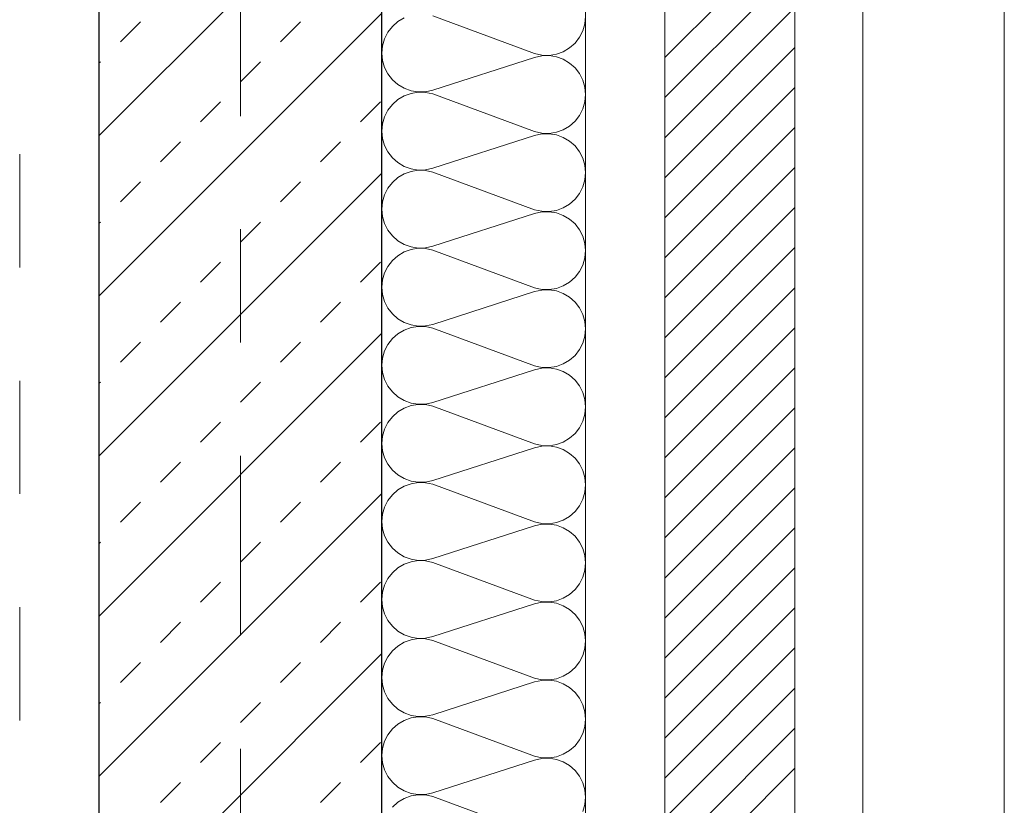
# Model space of a CAD drawing. Header units: metres. Extents: x -45.2 to 14.3, y -31.8 to 10.2.
# Tile 101 of 152: x -0.195 to 0.675, y -21.145 to -20.451. Entities that reach past the tile are written whole.
import ezdxf

# ---------------------------------------------------------------- set-up
doc = ezdxf.new("R2010")
doc.units = ezdxf.units.M
doc.header["$LTSCALE"] = 0.05
doc.linetypes.add('Achsen 01', pattern=[5.291531, 3.175, -1.058062, 0.352704, -0.705764])
doc.linetypes.add('gestrichelt - 01', pattern=[2, 1, -1])
for name, color, linetype, lineweight in [('013_Beton und Stahlbetonarbeiten-330 Außenwände', 7, 'Continuous', 25), ('014_Fassadenarbeiten-330 Filtermauerwerk 11.5cm', 7, 'Continuous', 9), ('AV1-Einrichtung Bemaßung', 7, 'Continuous', 9)]:
    doc.layers.add(name, color=color, linetype=linetype, lineweight=lineweight)
for name, color, linetype, lineweight, true_color in [('014_Fassadenarbeiten-000 Aufsicht Betonfertigteile', 7, 'Continuous', 9, 0xc0c0c0), ('014_Fassadenarbeiten-000 Aufsicht Mauerwerk', 7, 'Continuous', 9, 0xa6a6a6), ('014_Fassadenarbeiten-330 mineralische Dämmung', 7, 'Continuous', 9, 0x666666), ('032_Metallarbeiten-Fenster', 7, 'Continuous', 13, 0x444444), ('AV1-Achsen', 1, 'Achsen 01', 18, 0xff0000)]:
    doc.layers.add(name, color=color, linetype=linetype, lineweight=lineweight, true_color=true_color)

msp = doc.modelspace()

# ---------------------------------------------------------------- linework, layer by layer
at = {"layer": '013_Beton und Stahlbetonarbeiten-330 Außenwände', "color": 251, "linetype": 'Continuous', "lineweight": 13, "true_color": 0x4c4c4c}
for p, q in [((0.125, -20.30387), (-0.125, -20.55387)), ((0.125, -20.4453), (-0.125, -20.6953)), ((-0.10607, -20.47074), (-0.08839, -20.45306)), ((0.03536, -20.47074), (0.05303, -20.45306)), ((-0.125, -20.48968), (-0.12374, -20.48842)), ((0, -20.5061), (0.01768, -20.48842)), ((-0.03536, -20.54145), (-0.01768, -20.52377)), ((0.10607, -20.54145), (0.12374, -20.52377)), ((-0.07071, -20.57681), (-0.05303, -20.55913)), ((0.07071, -20.57681), (0.08839, -20.55913)), ((0.125, -20.58672), (-0.125, -20.83672)), ((-0.10607, -20.61216), (-0.08839, -20.59449)), ((0.03536, -20.61216), (0.05303, -20.59449)), ((-0.125, -20.6311), (-0.12374, -20.62984)), ((0, -20.64752), (0.01768, -20.62984)), ((-0.03536, -20.68287), (-0.01768, -20.6652)), ((0.10607, -20.68287), (0.12374, -20.6652)), ((-0.07071, -20.71823), (-0.05303, -20.70055)), ((0.07071, -20.71823), (0.08839, -20.70055)), ((0.125, -20.72814), (-0.125, -20.97814)), ((-0.10607, -20.75358), (-0.08839, -20.73591)), ((0.03536, -20.75358), (0.05303, -20.73591)), ((-0.125, -20.77252), (-0.12374, -20.77126)), ((0, -20.78894), (0.01768, -20.77126)), ((-0.03536, -20.82429), (-0.01768, -20.80662)), ((0.10607, -20.82429), (0.12374, -20.80662)), ((-0.07071, -20.85965), (-0.05303, -20.84197)), ((0.07071, -20.85965), (0.08839, -20.84197)), ((0.125, -20.86956), (-0.125, -21.11956)), ((-0.10607, -20.89501), (-0.08839, -20.87733)), ((0.03536, -20.89501), (0.05303, -20.87733)), ((-0.125, -20.91394), (-0.12374, -20.91268)), ((0, -20.93036), (0.01768, -20.91268)), ((-0.03536, -20.96572), (-0.01768, -20.94804)), ((0.10607, -20.96572), (0.12374, -20.94804)), ((-0.07071, -21.00107), (-0.05303, -20.98339)), ((0.07071, -21.00107), (0.08839, -20.98339)), ((0.125, -21.01098), (-0.125, -21.26098)), ((-0.10607, -21.03643), (-0.08839, -21.01875)), ((0.03536, -21.03643), (0.05303, -21.01875)), ((-0.125, -21.05536), (-0.12374, -21.0541)), ((0, -21.07178), (0.01768, -21.0541)), ((-0.03536, -21.10714), (-0.01768, -21.08946)), ((0.10607, -21.10714), (0.12374, -21.08946)), ((-0.07071, -21.14249), (-0.05303, -21.12482)), ((0.07071, -21.14249), (0.08839, -21.12482))]:
    msp.add_line(p, q, dxfattribs=at)
at = {"layer": '013_Beton und Stahlbetonarbeiten-330 Außenwände'}
msp.add_lwpolyline([(0.125, -21.725), (0.125, -16.075), (-0.125, -16.075), (-0.125, -17.4), (0.025, -17.4), (0.025, -17.7), (-0.125, -17.7), (-0.125, -21.725)], close=True, dxfattribs=at)
at = {"layer": '014_Fassadenarbeiten-000 Aufsicht Betonfertigteile'}
msp.add_lwpolyline([(0.305, -21.905), (0.305, 0.305), (0.675, 0.675), (0.675, -22.275)], close=True, dxfattribs=at)
at = {"layer": '014_Fassadenarbeiten-000 Aufsicht Mauerwerk'}
for points in [[(0.375, -20.325), (0.55, -20.325), (0.55, -21.525), (0.375, -21.525)], [(0.55, -21.525), (0.375, -21.525), (0.375, -20.325), (0.55, -20.325)]]:
    msp.add_lwpolyline(points, close=True, dxfattribs=at)
at = {"layer": '014_Fassadenarbeiten-330 Filtermauerwerk 11.5cm', "color": 8, "linetype": 'Continuous', "lineweight": 9, "true_color": 0x808080}
for p, q in [((0.375, -20.48465), (0.49, -20.36965)), ((0.375, -20.52001), (0.49, -20.40501)), ((0.375, -20.55536), (0.49, -20.44036)), ((0.375, -20.59072), (0.49, -20.47572)), ((0.375, -20.62607), (0.49, -20.51107)), ((0.375, -20.66143), (0.49, -20.54643)), ((0.375, -20.69678), (0.49, -20.58178)), ((0.375, -20.73214), (0.49, -20.61714)), ((0.375, -20.76749), (0.49, -20.65249)), ((0.375, -20.80285), (0.49, -20.68785)), ((0.375, -20.8382), (0.49, -20.7232)), ((0.375, -20.87356), (0.49, -20.75856)), ((0.375, -20.90891), (0.49, -20.79391)), ((0.375, -20.94427), (0.49, -20.82927)), ((0.375, -20.97962), (0.49, -20.86462)), ((0.375, -21.01498), (0.49, -20.89998)), ((0.375, -21.05034), (0.49, -20.93534)), ((0.375, -21.08569), (0.49, -20.97069)), ((0.375, -21.12105), (0.49, -21.00605)), ((0.375, -21.1564), (0.49, -21.0414)), ((0.375, -21.19176), (0.49, -21.07676)), ((0.375, -21.22711), (0.49, -21.11211))]:
    msp.add_line(p, q, dxfattribs=at)
at = {"layer": '014_Fassadenarbeiten-330 Filtermauerwerk 11.5cm'}
msp.add_lwpolyline([(0.49, -21.525), (0.375, -21.525), (0.375, -20.325), (0.49, -20.325)], close=True, dxfattribs=at)
at = {"layer": '014_Fassadenarbeiten-330 mineralische Dämmung'}
msp.add_lwpolyline([(0.305, -21.905), (0, -21.905), (0, -21.725), (0.125, -21.725), (0.125, -16.2), (0.305, -16.2)], close=True, dxfattribs=at)
for points in [[(0.30259, -21.15043), (0.30439, -21.14421), (0.305, -21.13777), (0.30439, -21.13132), (0.30259, -21.1251), (0.29965, -21.11933), (0.29569, -21.11422), (0.29084, -21.10993), (0.28527, -21.10663), (0.27918, -21.10442), (0.27279, -21.1034), (0.26632, -21.10359), (0.26, -21.10498), (0.17, -21.13391), (0.17, -21.13391), (0.16368, -21.13531), (0.15721, -21.1355), (0.15081, -21.13447), (0.14472, -21.13227), (0.13915, -21.12897), (0.1343, -21.12468), (0.13034, -21.11956), (0.1274, -21.11379), (0.1256, -21.10757), (0.12499, -21.10112), (0.1256, -21.09468), (0.1274, -21.08846), (0.13034, -21.08269), (0.1343, -21.07757), (0.13915, -21.07328), (0.14472, -21.06997), (0.15081, -21.06777), (0.15721, -21.06675), (0.16368, -21.06694), (0.17, -21.06834), (0.26, -21.10161), (0.26, -21.10161), (0.26632, -21.103), (0.27279, -21.10319), (0.27918, -21.10217), (0.28527, -21.09996), (0.29084, -21.09666), (0.29569, -21.09237), (0.29965, -21.08725), (0.30259, -21.08148), (0.30439, -21.07527), (0.305, -21.06882), (0.30439, -21.06238), (0.30259, -21.05616), (0.29965, -21.05039), (0.29569, -21.04527), (0.29084, -21.04098), (0.28527, -21.03768), (0.27918, -21.03548), (0.27279, -21.03445), (0.26632, -21.03464), (0.26, -21.03604), (0.17, -21.06496), (0.17, -21.06496), (0.16368, -21.06636), (0.15721, -21.06655), (0.15081, -21.06553), (0.14472, -21.06332), (0.13915, -21.06002), (0.1343, -21.05573), (0.13034, -21.05061), (0.1274, -21.04484), (0.1256, -21.03862), (0.12499, -21.03218), (0.1256, -21.02573), (0.1274, -21.01951), (0.13034, -21.01374), (0.1343, -21.00862), (0.13915, -21.00433), (0.14472, -21.00103), (0.15081, -20.99883), (0.15721, -20.9978), (0.16368, -20.99799), (0.17, -20.99939), (0.26, -21.03266), (0.26, -21.03266), (0.26632, -21.03406), (0.27279, -21.03425), (0.27918, -21.03322), (0.28527, -21.03102), (0.29084, -21.02772), (0.29569, -21.02343), (0.29965, -21.01831), (0.30259, -21.01254), (0.30439, -21.00632), (0.305, -20.99988), (0.30439, -20.99343), (0.30259, -20.98722), (0.29965, -20.98145), (0.29569, -20.97633), (0.29084, -20.97204), (0.28527, -20.96874), (0.27918, -20.96653), (0.27279, -20.96551), (0.26632, -20.9657), (0.26, -20.96709), (0.17, -20.99602), (0.17, -20.99602), (0.16368, -20.99742), (0.15721, -20.99761), (0.15081, -20.99658), (0.14472, -20.99438), (0.13915, -20.99108), (0.1343, -20.98679), (0.13034, -20.98167), (0.1274, -20.9759), (0.1256, -20.96968), (0.12499, -20.96323), (0.1256, -20.95679), (0.1274, -20.95057), (0.13034, -20.9448), (0.1343, -20.93968), (0.13915, -20.93539), (0.14472, -20.93209), (0.15081, -20.92988), (0.15721, -20.92886), (0.16368, -20.92905), (0.17, -20.93045), (0.26, -20.96372), (0.26, -20.96372), (0.26632, -20.96511), (0.27279, -20.9653), (0.27918, -20.96428), (0.28527, -20.96207), (0.29084, -20.95877), (0.29569, -20.95448), (0.29965, -20.94937), (0.30259, -20.9436), (0.30439, -20.93738), (0.305, -20.93093), (0.30439, -20.92449), (0.30259, -20.91827), (0.29965, -20.9125), (0.29569, -20.90738), (0.29084, -20.90309), (0.28527, -20.89979), (0.27918, -20.89759), (0.27279, -20.89656), (0.26632, -20.89675), (0.26, -20.89815), (0.17, -20.92707), (0.17, -20.92707), (0.16368, -20.92847), (0.15721, -20.92866), (0.15081, -20.92764), (0.14472, -20.92543), (0.13915, -20.92213), (0.1343, -20.91784), (0.13034, -20.91272), (0.1274, -20.90695), (0.1256, -20.90073), (0.12499, -20.89429), (0.1256, -20.88784), (0.1274, -20.88162), (0.13034, -20.87585), (0.1343, -20.87073), (0.13915, -20.86644), (0.14472, -20.86314), (0.15081, -20.86094), (0.15721, -20.85991), (0.16368, -20.8601), (0.17, -20.8615), (0.26, -20.89477), (0.26, -20.89477), (0.26632, -20.89617), (0.27279, -20.89636), (0.27918, -20.89533), (0.28527, -20.89313), (0.29084, -20.88983), (0.29569, -20.88554), (0.29965, -20.88042), (0.30259, -20.87465), (0.30439, -20.86843), (0.305, -20.86199), (0.30439, -20.85554), (0.30259, -20.84933), (0.29965, -20.84356), (0.29569, -20.83844), (0.29084, -20.83415), (0.28527, -20.83085), (0.27918, -20.82864), (0.27279, -20.82762), (0.26632, -20.82781), (0.26, -20.8292), (0.17, -20.85813), (0.17, -20.85813), (0.16368, -20.85953), (0.15721, -20.85972), (0.15081, -20.85869), (0.14472, -20.85649), (0.13915, -20.85319), (0.1343, -20.8489), (0.13034, -20.84378), (0.1274, -20.83801), (0.1256, -20.83179), (0.12499, -20.82534), (0.1256, -20.8189), (0.1274, -20.81268), (0.13034, -20.80691), (0.1343, -20.80179), (0.13915, -20.7975), (0.14472, -20.7942), (0.15081, -20.79199), (0.15721, -20.79097), (0.16368, -20.79116), (0.17, -20.79256), (0.26, -20.82583), (0.26, -20.82583), (0.26632, -20.82722), (0.27279, -20.82741), (0.27918, -20.82639), (0.28527, -20.82418), (0.29084, -20.82088), (0.29569, -20.81659), (0.29965, -20.81148), (0.30259, -20.80571), (0.30439, -20.79949), (0.305, -20.79304), (0.30439, -20.7866), (0.30259, -20.78038), (0.29965, -20.77461), (0.29569, -20.76949), (0.29084, -20.7652), (0.28527, -20.7619), (0.27918, -20.7597), (0.27279, -20.75867), (0.26632, -20.75886), (0.26, -20.76026), (0.17, -20.78918), (0.17, -20.78918), (0.16368, -20.79058), (0.15721, -20.79077), (0.15081, -20.78975), (0.14472, -20.78754), (0.13915, -20.78424), (0.1343, -20.77995), (0.13034, -20.77483), (0.1274, -20.76906), (0.1256, -20.76284), (0.12499, -20.7564), (0.1256, -20.74995), (0.1274, -20.74373), (0.13034, -20.73796), (0.1343, -20.73284), (0.13915, -20.72855), (0.14472, -20.72525), (0.15081, -20.72305), (0.15721, -20.72202), (0.16368, -20.72221), (0.17, -20.72361), (0.26, -20.75688), (0.26, -20.75688), (0.26632, -20.75828), (0.27279, -20.75847), (0.27918, -20.75744), (0.28527, -20.75524), (0.29084, -20.75194), (0.29569, -20.74765), (0.29965, -20.74253), (0.30259, -20.73676), (0.30439, -20.73054), (0.305, -20.7241), (0.30439, -20.71765), (0.30259, -20.71144), (0.29965, -20.70567), (0.29569, -20.70055), (0.29084, -20.69626), (0.28527, -20.69296), (0.27918, -20.69075), (0.27279, -20.68973), (0.26632, -20.68992), (0.26, -20.69131), (0.17, -20.72024), (0.17, -20.72024), (0.16368, -20.72164), (0.15721, -20.72183), (0.15081, -20.7208), (0.14472, -20.7186), (0.13915, -20.7153), (0.1343, -20.71101), (0.13034, -20.70589), (0.1274, -20.70012), (0.1256, -20.6939), (0.12499, -20.68745), (0.1256, -20.68101), (0.1274, -20.67479), (0.13034, -20.66902), (0.1343, -20.6639), (0.13915, -20.65961), (0.14472, -20.65631), (0.15081, -20.6541), (0.15721, -20.65308), (0.16368, -20.65327), (0.17, -20.65467), (0.26, -20.68794), (0.26, -20.68794), (0.26632, -20.68933), (0.27279, -20.68952), (0.27918, -20.6885), (0.28527, -20.68629), (0.29084, -20.68299), (0.29569, -20.6787), (0.29965, -20.67359), (0.30259, -20.66782), (0.30439, -20.6616), (0.305, -20.65515), (0.30439, -20.64871), (0.30259, -20.64249), (0.29965, -20.63672), (0.29569, -20.6316), (0.29084, -20.62732), (0.28527, -20.62401), (0.27918, -20.62181), (0.27279, -20.62078), (0.26632, -20.62097), (0.26, -20.62237), (0.17, -20.65129), (0.17, -20.65129), (0.16368, -20.65269), (0.15721, -20.65288), (0.15081, -20.65186), (0.14472, -20.64966), (0.13915, -20.64635), (0.1343, -20.64206), (0.13034, -20.63694), (0.1274, -20.63117), (0.1256, -20.62495), (0.12499, -20.61851), (0.1256, -20.61206), (0.1274, -20.60584), (0.13034, -20.60007), (0.1343, -20.59495), (0.13915, -20.59066), (0.14472, -20.58736), (0.15081, -20.58516), (0.15721, -20.58413), (0.16368, -20.58432), (0.17, -20.58572), (0.26, -20.61899), (0.26, -20.61899), (0.26632, -20.62039), (0.27279, -20.62058), (0.27918, -20.61955), (0.28527, -20.61735), (0.29084, -20.61405), (0.29569, -20.60976), (0.29965, -20.60464), (0.30259, -20.59887), (0.30439, -20.59265), (0.305, -20.58621), (0.30439, -20.57976), (0.30259, -20.57355), (0.29965, -20.56778), (0.29569, -20.56266), (0.29084, -20.55837), (0.28527, -20.55507), (0.27918, -20.55286), (0.27279, -20.55184), (0.26632, -20.55203), (0.26, -20.55342), (0.17, -20.58235), (0.17, -20.58235), (0.16368, -20.58375), (0.15721, -20.58394), (0.15081, -20.58291), (0.14472, -20.58071), (0.13915, -20.57741), (0.1343, -20.57312), (0.13034, -20.568), (0.1274, -20.56223), (0.1256, -20.55601), (0.12499, -20.54956), (0.1256, -20.54312), (0.1274, -20.5369), (0.13034, -20.53113), (0.1343, -20.52601), (0.13915, -20.52172), (0.14472, -20.51842), (0.15081, -20.51621), (0.15721, -20.51519), (0.16368, -20.51538), (0.17, -20.51678), (0.26, -20.55005), (0.26, -20.55005), (0.26632, -20.55145), (0.27279, -20.55163), (0.27918, -20.55061), (0.28527, -20.54841), (0.29084, -20.5451), (0.29569, -20.54082), (0.29965, -20.5357), (0.30259, -20.52993), (0.30439, -20.52371), (0.305, -20.51726), (0.30439, -20.51082), (0.30259, -20.5046), (0.29965, -20.49883), (0.29569, -20.49371), (0.29084, -20.48943), (0.28527, -20.48612), (0.27918, -20.48392), (0.27279, -20.48289), (0.26632, -20.48308), (0.26, -20.48448), (0.17, -20.5134), (0.17, -20.5134), (0.16368, -20.5148), (0.15721, -20.51499), (0.15081, -20.51397), (0.14472, -20.51177), (0.13915, -20.50846), (0.1343, -20.50417), (0.13034, -20.49906), (0.1274, -20.49328), (0.1256, -20.48707), (0.12499, -20.48062), (0.1256, -20.47417), (0.1274, -20.46795), (0.13034, -20.46218), (0.1343, -20.45706), (0.13915, -20.45277), (0.14472, -20.44947)], [(0.17, -20.44783), (0.26, -20.4811), (0.26, -20.4811), (0.26632, -20.4825), (0.27279, -20.48269), (0.27918, -20.48166), (0.28527, -20.47946), (0.29084, -20.47616), (0.29569, -20.47187), (0.29965, -20.46675), (0.30259, -20.46098), (0.30439, -20.45476), (0.305, -20.44832)], [(0.1343, -21.14651), (0.13915, -21.14222), (0.14472, -21.13892), (0.15081, -21.13672), (0.15721, -21.13569), (0.16368, -21.13588), (0.17, -21.13728), (0.26, -21.17055)]]:
    msp.add_lwpolyline(points, dxfattribs=at)
at = {"layer": '032_Metallarbeiten-Fenster', "color": 7, "linetype": 'gestrichelt - 01', "lineweight": 18}
msp.add_line((-0.195, -21.67), (-0.195, -20.54), dxfattribs=at)
at = {"layer": 'AV1-Achsen'}
msp.add_line((0, -26.5), (0, 4.9), dxfattribs=at)
at = {"layer": 'AV1-Einrichtung Bemaßung'}
msp.add_lwpolyline([(-3.975, -16.225), (-0.125, -16.225), (-0.125, -21.475), (-3.975, -21.475)], close=True, dxfattribs=at)

doc.saveas('drawing.dxf')
